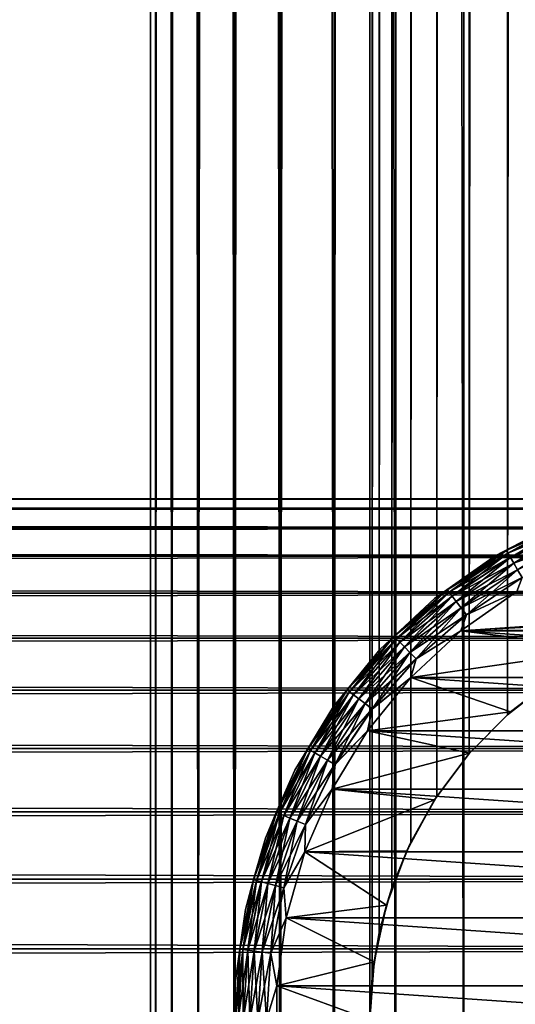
# Model space of a CAD drawing. Extents: x -265 to 265, y 0 to 1307.
# Tile 85 of 256: x 232 to 244, y 20 to 44. Entities that reach past the tile are written whole.
import ezdxf

# ---------------------------------------------------------------- set-up
doc = ezdxf.new("R2010")
doc.units = 0
doc.header["$LTSCALE"] = 81.481481
for name, color, linetype in [('119', 7, 'CONTINUOUS'), ('120', 7, 'CONTINUOUS'), ('127', 7, 'CONTINUOUS'), ('129', 7, 'CONTINUOUS'), ('130', 7, 'CONTINUOUS'), ('131', 7, 'CONTINUOUS'), ('135', 7, 'CONTINUOUS'), ('139', 7, 'CONTINUOUS'), ('75', 7, 'CONTINUOUS')]:
    doc.layers.add(name, color=color, linetype=linetype)

msp = doc.modelspace()

# ---------------------------------------------------------------- linework, layer by layer
at = {"layer": '119', "color": 7, "linetype": 'CONTINUOUS'}
for points in [[(235, 1), (235.128, 1, 1.958), (235, 1299), (235, 1)], [(235, 1299), (235.128, 1, 1.958), (235.128, 1299, 1.958), (235, 1299)], [(235.128, 1, 1.958), (235.511, 1, 3.882), (235.128, 1299, 1.958), (235.128, 1, 1.958)], [(235.128, 1299, 1.958), (235.511, 1, 3.882), (235.511, 1299, 3.882), (235.128, 1299, 1.958)], [(235.511, 1, 3.882), (236.142, 1, 5.74), (235.511, 1299, 3.882), (235.511, 1, 3.882)], [(235.511, 1299, 3.882), (236.142, 1, 5.74), (236.142, 1299, 5.74), (235.511, 1299, 3.882)], [(236.142, 1, 5.74), (237.01, 1, 7.5), (236.142, 1299, 5.74), (236.142, 1, 5.74)], [(236.142, 1299, 5.74), (237.01, 1, 7.5), (237.01, 1299, 7.5), (236.142, 1299, 5.74)], [(237.01, 1, 7.5), (238.1, 1, 9.131), (237.01, 1299, 7.5), (237.01, 1, 7.5)], [(237.01, 1299, 7.5), (238.1, 1, 9.131), (238.1, 1299, 9.131), (237.01, 1299, 7.5)], [(238.1, 1, 9.131), (239.393, 1, 10.607), (238.1, 1299, 9.131), (238.1, 1, 9.131)], [(238.1, 1299, 9.131), (239.393, 1, 10.607), (239.393, 1299, 10.607), (238.1, 1299, 9.131)], [(239.393, 1, 10.607), (240.869, 1, 11.9), (239.393, 1299, 10.607), (239.393, 1, 10.607)], [(239.393, 1299, 10.607), (240.869, 1, 11.9), (240.869, 1299, 11.9), (239.393, 1299, 10.607)], [(240.869, 1, 11.9), (242.5, 1, 12.99), (240.869, 1299, 11.9), (240.869, 1, 11.9)], [(240.869, 1299, 11.9), (242.5, 1, 12.99), (242.5, 1299, 12.99), (240.869, 1299, 11.9)], [(242.5, 1, 12.99), (244.26, 1, 13.858), (242.5, 1299, 12.99), (242.5, 1, 12.99)], [(242.5, 1299, 12.99), (244.26, 1, 13.858), (244.26, 1299, 13.858), (242.5, 1299, 12.99)]]:
    msp.add_3dface(points, dxfattribs=at)
at = {"layer": '120', "color": 7, "linetype": 'CONTINUOUS'}
for points in [[(235, 1), (235, 1299), (235.128, 1299, -1.958), (235, 1)], [(235.128, 1, -1.958), (235, 1), (235.128, 1299, -1.958), (235.128, 1, -1.958)], [(235.511, 1, -3.882), (235.128, 1, -1.958), (235.511, 1299, -3.882), (235.511, 1, -3.882)], [(235.511, 1299, -3.882), (235.128, 1, -1.958), (235.128, 1299, -1.958), (235.511, 1299, -3.882)], [(236.142, 1, -5.74), (235.511, 1, -3.882), (236.142, 1299, -5.74), (236.142, 1, -5.74)], [(236.142, 1299, -5.74), (235.511, 1, -3.882), (235.511, 1299, -3.882), (236.142, 1299, -5.74)], [(237.01, 1, -7.5), (236.142, 1, -5.74), (237.01, 1299, -7.5), (237.01, 1, -7.5)], [(237.01, 1299, -7.5), (236.142, 1, -5.74), (236.142, 1299, -5.74), (237.01, 1299, -7.5)], [(238.1, 1, -9.131), (237.01, 1, -7.5), (238.1, 1299, -9.131), (238.1, 1, -9.131)], [(238.1, 1299, -9.131), (237.01, 1, -7.5), (237.01, 1299, -7.5), (238.1, 1299, -9.131)], [(239.393, 1, -10.607), (238.1, 1, -9.131), (239.393, 1299, -10.607), (239.393, 1, -10.607)], [(239.393, 1299, -10.607), (238.1, 1, -9.131), (238.1, 1299, -9.131), (239.393, 1299, -10.607)], [(239.393, 1, -10.607), (239.393, 1299, -10.607), (240.25, 1280, -11.399), (239.393, 1, -10.607)], [(239.393, 1, -10.607), (240.25, 1280, -11.399), (240.25, 20, -11.399), (239.393, 1, -10.607)], [(240.25, 1280, -11.399), (240.305, 1278.967, -11.446), (240.25, 20, -11.399), (240.25, 1280, -11.399)], [(240.25, 20, -11.399), (240.305, 1278.967, -11.446), (240.305, 21.033, -11.446), (240.25, 20, -11.399)], [(240.305, 1278.967, -11.446), (240.475, 1277.917, -11.588), (240.305, 21.033, -11.446), (240.305, 1278.967, -11.446)], [(240.305, 21.033, -11.446), (240.475, 1277.917, -11.588), (240.475, 22.082, -11.588), (240.305, 21.033, -11.446)], [(240.475, 1277.917, -11.588), (240.776, 1276.842, -11.828), (240.475, 22.082, -11.588), (240.475, 1277.917, -11.588)], [(240.475, 22.082, -11.588), (240.776, 1276.842, -11.828), (240.776, 23.158, -11.828), (240.475, 22.082, -11.588)], [(240.776, 1276.842, -11.828), (241.228, 1275.745, -12.167), (240.776, 23.158, -11.828), (240.776, 1276.842, -11.828)], [(240.776, 23.158, -11.828), (241.228, 1275.745, -12.167), (241.228, 24.255, -12.167), (240.776, 23.158, -11.828)], [(241.228, 1275.745, -12.167), (241.847, 1274.653, -12.591), (241.228, 24.255, -12.167), (241.228, 1275.745, -12.167)], [(241.228, 24.255, -12.167), (241.847, 1274.653, -12.591), (241.847, 25.347, -12.591), (241.228, 24.255, -12.167)], [(241.847, 1274.653, -12.591), (242.626, 1273.621, -13.062), (241.847, 25.347, -12.591), (241.847, 1274.653, -12.591)], [(241.847, 25.347, -12.591), (242.626, 1273.621, -13.062), (242.626, 26.379, -13.063), (241.847, 25.347, -12.591)], [(242.626, 1273.621, -13.062), (243.539, 1272.698, -13.537), (242.626, 26.379, -13.063), (242.626, 1273.621, -13.062)], [(242.626, 26.379, -13.063), (243.539, 1272.698, -13.537), (243.539, 27.302, -13.537), (242.626, 26.379, -13.063)], [(243.539, 1272.698, -13.537), (244.542, 1271.921, -13.972), (243.539, 27.302, -13.537), (243.539, 1272.698, -13.537)], [(243.539, 27.302, -13.537), (244.542, 1271.921, -13.972), (244.542, 28.079, -13.972), (243.539, 27.302, -13.537)]]:
    msp.add_3dface(points, dxfattribs=at)
at = {"layer": '127', "color": 7, "linetype": 'CONTINUOUS'}
for points in [[(243.539, 27.302, -13.537), (244.542, 28.079, -13.972), (243.615, 27.369, -25), (243.539, 27.302, -13.537)], [(243.615, 27.369, -25), (244.542, 28.079, -13.972), (244.729, 28.202, -25), (243.615, 27.369, -25)], [(242.631, 26.385, -25), (243.539, 27.302, -13.537), (243.615, 27.369, -25), (242.631, 26.385, -25)], [(242.626, 26.379, -13.063), (243.539, 27.302, -13.537), (242.631, 26.385, -25), (242.626, 26.379, -13.063)], [(241.798, 25.271, -25), (242.626, 26.379, -13.063), (242.631, 26.385, -25), (241.798, 25.271, -25)], [(241.847, 25.347, -12.591), (242.626, 26.379, -13.063), (241.798, 25.271, -25), (241.847, 25.347, -12.591)], [(241.131, 24.05, -25), (241.228, 24.255, -12.167), (241.798, 25.271, -25), (241.131, 24.05, -25)], [(241.228, 24.255, -12.167), (241.847, 25.347, -12.591), (241.798, 25.271, -25), (241.228, 24.255, -12.167)], [(240.645, 22.747, -25), (240.776, 23.158, -11.828), (241.131, 24.05, -25), (240.645, 22.747, -25)], [(240.776, 23.158, -11.828), (241.228, 24.255, -12.167), (241.131, 24.05, -25), (240.776, 23.158, -11.828)], [(240.475, 22.082, -11.588), (240.776, 23.158, -11.828), (240.645, 22.747, -25), (240.475, 22.082, -11.588)], [(240.349, 21.388, -25), (240.475, 22.082, -11.588), (240.645, 22.747, -25), (240.349, 21.388, -25)], [(240.305, 21.033, -11.446), (240.475, 22.082, -11.588), (240.349, 21.388, -25), (240.305, 21.033, -11.446)], [(240.25, 20, -25), (240.305, 21.033, -11.446), (240.349, 21.388, -25), (240.25, 20, -25)], [(240.25, 20, -11.399), (240.305, 21.033, -11.446), (240.25, 20, -25), (240.25, 20, -11.399)]]:
    msp.add_3dface(points, dxfattribs=at)
at = {"layer": '129', "color": 7, "linetype": 'CONTINUOUS'}
for points in [[(242.427, 29.309, -25), (250, 29.75, -25), (256.235, 30.253, -25), (242.427, 29.309, -25)], [(243.765, 30.253, -25), (242.427, 29.309, -25), (256.235, 30.253, -25), (243.765, 30.253, -25)], [(248.612, 29.651, -25), (250, 29.75, -25), (242.427, 29.309, -25), (248.612, 29.651, -25)], [(247.253, 29.355, -25), (248.612, 29.651, -25), (242.427, 29.309, -25), (247.253, 29.355, -25)], [(241.23, 28.191, -25), (245.95, 28.869, -25), (242.427, 29.309, -25), (241.23, 28.191, -25)], [(245.95, 28.869, -25), (247.253, 29.355, -25), (242.427, 29.309, -25), (245.95, 28.869, -25)], [(244.729, 28.202, -25), (245.95, 28.869, -25), (241.23, 28.191, -25), (244.729, 28.202, -25)], [(240.196, 26.92, -25), (243.615, 27.369, -25), (241.23, 28.191, -25), (240.196, 26.92, -25)], [(243.615, 27.369, -25), (244.729, 28.202, -25), (241.23, 28.191, -25), (243.615, 27.369, -25)], [(242.631, 26.385, -25), (243.615, 27.369, -25), (240.196, 26.92, -25), (242.631, 26.385, -25)], [(239.345, 25.521, -25), (242.631, 26.385, -25), (240.196, 26.92, -25), (239.345, 25.521, -25)], [(241.798, 25.271, -25), (242.631, 26.385, -25), (239.345, 25.521, -25), (241.798, 25.271, -25)], [(238.693, 24.019, -25), (241.798, 25.271, -25), (239.345, 25.521, -25), (238.693, 24.019, -25)], [(241.131, 24.05, -25), (241.798, 25.271, -25), (238.693, 24.019, -25), (241.131, 24.05, -25)], [(240.645, 22.747, -25), (241.131, 24.05, -25), (238.693, 24.019, -25), (240.645, 22.747, -25)], [(238.251, 22.441, -25), (240.645, 22.747, -25), (238.693, 24.019, -25), (238.251, 22.441, -25)], [(240.349, 21.388, -25), (240.645, 22.747, -25), (238.251, 22.441, -25), (240.349, 21.388, -25)], [(238.028, 20.819, -25), (240.349, 21.388, -25), (238.251, 22.441, -25), (238.028, 20.819, -25)], [(240.25, 20, -25), (240.349, 21.388, -25), (238.028, 20.819, -25), (240.25, 20, -25)], [(238.028, 19.181, -25), (240.25, 20, -25), (238.028, 20.819, -25), (238.028, 19.181, -25)]]:
    msp.add_3dface(points, dxfattribs=at)
at = {"layer": '130', "color": 7, "linetype": 'CONTINUOUS'}
for points in [[(242.427, 29.309, -75), (243.765, 30.253, -75), (257.573, 29.309, -75), (242.427, 29.309, -75)], [(241.23, 28.191, -75), (242.427, 29.309, -75), (258.77, 28.191, -75), (241.23, 28.191, -75)], [(258.77, 28.191, -75), (242.427, 29.309, -75), (257.573, 29.309, -75), (258.77, 28.191, -75)], [(240.196, 26.92, -75), (241.23, 28.191, -75), (259.804, 26.92, -75), (240.196, 26.92, -75)], [(259.804, 26.92, -75), (241.23, 28.191, -75), (258.77, 28.191, -75), (259.804, 26.92, -75)], [(239.345, 25.521, -75), (240.196, 26.92, -75), (260.655, 25.521, -75), (239.345, 25.521, -75)], [(260.655, 25.521, -75), (240.196, 26.92, -75), (259.804, 26.92, -75), (260.655, 25.521, -75)], [(238.693, 24.019, -75), (239.345, 25.521, -75), (261.307, 24.019, -75), (238.693, 24.019, -75)], [(261.307, 24.019, -75), (239.345, 25.521, -75), (260.655, 25.521, -75), (261.307, 24.019, -75)], [(238.251, 22.441, -75), (238.693, 24.019, -75), (261.749, 22.441, -75), (238.251, 22.441, -75)], [(261.749, 22.441, -75), (238.693, 24.019, -75), (261.307, 24.019, -75), (261.749, 22.441, -75)], [(238.028, 20.819, -75), (238.251, 22.441, -75), (261.972, 20.819, -75), (238.028, 20.819, -75)], [(261.972, 20.819, -75), (238.251, 22.441, -75), (261.749, 22.441, -75), (261.972, 20.819, -75)], [(238.028, 19.181, -75), (238.028, 20.819, -75), (261.972, 19.181, -75), (238.028, 19.181, -75)], [(261.972, 19.181, -75), (238.028, 20.819, -75), (261.972, 20.819, -75), (261.972, 19.181, -75)]]:
    msp.add_3dface(points, dxfattribs=at)
at = {"layer": '131', "color": 7, "linetype": 'CONTINUOUS'}
for points in [[(244.821, 31.924, -74), (243.245, 31.107, -74), (244.821, 31.924, -26), (244.821, 31.924, -74)], [(244.821, 31.924, -26), (243.245, 31.107, -74), (243.245, 31.107, -26), (244.821, 31.924, -26)], [(243.245, 31.107, -74), (241.796, 30.084, -74), (243.245, 31.107, -26), (243.245, 31.107, -74)], [(243.245, 31.107, -26), (241.796, 30.084, -74), (241.796, 30.084, -26), (243.245, 31.107, -26)], [(241.796, 30.084, -74), (240.499, 28.873, -74), (241.796, 30.084, -26), (241.796, 30.084, -74)], [(241.796, 30.084, -26), (240.499, 28.873, -74), (240.499, 28.873, -26), (241.796, 30.084, -26)], [(240.499, 28.873, -74), (239.379, 27.497, -74), (240.499, 28.873, -26), (240.499, 28.873, -74)], [(240.499, 28.873, -26), (239.379, 27.497, -74), (239.379, 27.497, -26), (240.499, 28.873, -26)], [(239.379, 27.497, -74), (238.457, 25.981, -74), (239.379, 27.497, -26), (239.379, 27.497, -74)], [(239.379, 27.497, -26), (238.457, 25.981, -74), (238.457, 25.981, -26), (239.379, 27.497, -26)], [(238.457, 25.981, -74), (237.751, 24.353, -74), (238.457, 25.981, -26), (238.457, 25.981, -74)], [(238.457, 25.981, -26), (237.751, 24.353, -74), (237.751, 24.353, -26), (238.457, 25.981, -26)], [(237.751, 24.353, -74), (237.272, 22.645, -74), (237.751, 24.353, -26), (237.751, 24.353, -74)], [(237.751, 24.353, -26), (237.272, 22.645, -74), (237.272, 22.645, -26), (237.751, 24.353, -26)], [(237.272, 22.645, -74), (237.03, 20.887, -74), (237.272, 22.645, -26), (237.272, 22.645, -74)], [(237.272, 22.645, -26), (237.03, 20.887, -74), (237.03, 20.887, -26), (237.272, 22.645, -26)], [(237.03, 20.887, -74), (237.03, 19.113, -74), (237.03, 20.887, -26), (237.03, 20.887, -74)], [(237.03, 20.887, -26), (237.03, 19.113, -74), (237.03, 19.113, -26), (237.03, 20.887, -26)]]:
    msp.add_3dface(points, dxfattribs=at)
at = {"layer": '135', "color": 7, "linetype": 'CONTINUOUS'}
for points in [[(243.245, 31.107, -74), (244.821, 31.924, -74), (243.513, 31.237, -74.223), (243.245, 31.107, -74)], [(244.821, 31.924, -74), (245.035, 31.987, -74.223), (243.513, 31.237, -74.223), (244.821, 31.924, -74)], [(245.035, 31.987, -74.223), (243.55, 31.172, -74.434), (243.513, 31.237, -74.223), (245.035, 31.987, -74.223)], [(245.063, 31.919, -74.434), (243.55, 31.172, -74.434), (245.035, 31.987, -74.223), (245.063, 31.919, -74.434)], [(245.063, 31.919, -74.434), (243.609, 31.069, -74.624), (243.55, 31.172, -74.434), (245.063, 31.919, -74.434)], [(245.109, 31.809, -74.624), (243.609, 31.069, -74.624), (245.063, 31.919, -74.434), (245.109, 31.809, -74.624)], [(245.109, 31.809, -74.624), (243.689, 30.932, -74.782), (243.609, 31.069, -74.624), (245.109, 31.809, -74.624)], [(245.169, 31.662, -74.782), (243.689, 30.932, -74.782), (245.109, 31.809, -74.624), (245.169, 31.662, -74.782)], [(245.169, 31.662, -74.782), (243.783, 30.767, -74.901), (243.689, 30.932, -74.782), (245.169, 31.662, -74.782)], [(241.796, 30.084, -74), (243.245, 31.107, -74), (242.101, 30.294, -74.223), (241.796, 30.084, -74)], [(243.245, 31.107, -74), (243.513, 31.237, -74.223), (242.101, 30.294, -74.223), (243.245, 31.107, -74)], [(243.513, 31.237, -74.223), (242.146, 30.235, -74.434), (242.101, 30.294, -74.223), (243.513, 31.237, -74.223)], [(243.55, 31.172, -74.434), (242.146, 30.235, -74.434), (243.513, 31.237, -74.223), (243.55, 31.172, -74.434)], [(243.55, 31.172, -74.434), (242.219, 30.14, -74.624), (242.146, 30.235, -74.434), (243.55, 31.172, -74.434)], [(243.609, 31.069, -74.624), (242.219, 30.14, -74.624), (243.55, 31.172, -74.434), (243.609, 31.069, -74.624)], [(243.609, 31.069, -74.624), (242.316, 30.014, -74.782), (242.219, 30.14, -74.624), (243.609, 31.069, -74.624)], [(243.689, 30.932, -74.782), (242.316, 30.014, -74.782), (243.609, 31.069, -74.624), (243.689, 30.932, -74.782)], [(243.689, 30.932, -74.782), (242.431, 29.864, -74.901), (242.316, 30.014, -74.782), (243.689, 30.932, -74.782)], [(243.783, 30.767, -74.901), (242.431, 29.864, -74.901), (243.689, 30.932, -74.782), (243.783, 30.767, -74.901)], [(243.783, 30.767, -74.901), (242.56, 29.696, -74.975), (242.431, 29.864, -74.901), (243.783, 30.767, -74.901)], [(243.889, 30.584, -74.975), (242.56, 29.696, -74.975), (243.783, 30.767, -74.901), (243.889, 30.584, -74.975)], [(243.889, 30.584, -74.975), (243.765, 30.253, -75), (242.56, 29.696, -74.975), (243.889, 30.584, -74.975)], [(241.796, 30.084, -74), (242.101, 30.294, -74.223), (240.825, 29.175, -74.223), (241.796, 30.084, -74)], [(242.101, 30.294, -74.223), (240.878, 29.122, -74.434), (240.825, 29.175, -74.223), (242.101, 30.294, -74.223)], [(242.146, 30.235, -74.434), (240.878, 29.122, -74.434), (242.101, 30.294, -74.223), (242.146, 30.235, -74.434)], [(242.146, 30.235, -74.434), (240.962, 29.038, -74.624), (240.878, 29.122, -74.434), (242.146, 30.235, -74.434)], [(242.219, 30.14, -74.624), (240.962, 29.038, -74.624), (242.146, 30.235, -74.434), (242.219, 30.14, -74.624)], [(243.765, 30.253, -75), (242.427, 29.309, -75), (242.56, 29.696, -74.975), (243.765, 30.253, -75)], [(240.499, 28.873, -74), (241.796, 30.084, -74), (240.825, 29.175, -74.223), (240.499, 28.873, -74)], [(242.219, 30.14, -74.624), (241.074, 28.926, -74.782), (240.962, 29.038, -74.624), (242.219, 30.14, -74.624)], [(242.316, 30.014, -74.782), (241.074, 28.926, -74.782), (242.219, 30.14, -74.624), (242.316, 30.014, -74.782)], [(242.316, 30.014, -74.782), (241.208, 28.792, -74.901), (241.074, 28.926, -74.782), (242.316, 30.014, -74.782)], [(242.431, 29.864, -74.901), (241.208, 28.792, -74.901), (242.316, 30.014, -74.782), (242.431, 29.864, -74.901)], [(242.431, 29.864, -74.901), (241.358, 28.642, -74.975), (241.208, 28.792, -74.901), (242.431, 29.864, -74.901)], [(242.56, 29.696, -74.975), (241.358, 28.642, -74.975), (242.431, 29.864, -74.901), (242.56, 29.696, -74.975)], [(242.56, 29.696, -74.975), (242.427, 29.309, -75), (241.358, 28.642, -74.975), (242.56, 29.696, -74.975)], [(242.427, 29.309, -75), (241.23, 28.191, -75), (241.358, 28.642, -74.975), (242.427, 29.309, -75)], [(240.499, 28.873, -74), (240.825, 29.175, -74.223), (239.706, 27.899, -74.223), (240.499, 28.873, -74)], [(240.825, 29.175, -74.223), (239.765, 27.854, -74.434), (239.706, 27.899, -74.223), (240.825, 29.175, -74.223)], [(240.878, 29.122, -74.434), (239.765, 27.854, -74.434), (240.825, 29.175, -74.223), (240.878, 29.122, -74.434)], [(240.878, 29.122, -74.434), (239.86, 27.781, -74.624), (239.765, 27.854, -74.434), (240.878, 29.122, -74.434)], [(240.962, 29.038, -74.624), (239.86, 27.781, -74.624), (240.878, 29.122, -74.434), (240.962, 29.038, -74.624)], [(240.962, 29.038, -74.624), (239.986, 27.684, -74.782), (239.86, 27.781, -74.624), (240.962, 29.038, -74.624)], [(241.074, 28.926, -74.782), (239.986, 27.684, -74.782), (240.962, 29.038, -74.624), (241.074, 28.926, -74.782)], [(239.379, 27.497, -74), (240.499, 28.873, -74), (239.706, 27.899, -74.223), (239.379, 27.497, -74)], [(241.074, 28.926, -74.782), (240.136, 27.569, -74.901), (239.986, 27.684, -74.782), (241.074, 28.926, -74.782)], [(241.208, 28.792, -74.901), (240.136, 27.569, -74.901), (241.074, 28.926, -74.782), (241.208, 28.792, -74.901)], [(241.208, 28.792, -74.901), (240.304, 27.44, -74.975), (240.136, 27.569, -74.901), (241.208, 28.792, -74.901)], [(241.358, 28.642, -74.975), (240.304, 27.44, -74.975), (241.208, 28.792, -74.901), (241.358, 28.642, -74.975)], [(241.358, 28.642, -74.975), (241.23, 28.191, -75), (240.304, 27.44, -74.975), (241.358, 28.642, -74.975)], [(241.23, 28.191, -75), (240.196, 26.92, -75), (240.304, 27.44, -74.975), (241.23, 28.191, -75)], [(239.379, 27.497, -74), (239.706, 27.899, -74.223), (238.763, 26.487, -74.223), (239.379, 27.497, -74)], [(239.706, 27.899, -74.223), (238.828, 26.45, -74.434), (238.763, 26.487, -74.223), (239.706, 27.899, -74.223)], [(239.765, 27.854, -74.434), (238.828, 26.45, -74.434), (239.706, 27.899, -74.223), (239.765, 27.854, -74.434)], [(239.765, 27.854, -74.434), (238.931, 26.391, -74.624), (238.828, 26.45, -74.434), (239.765, 27.854, -74.434)], [(239.86, 27.781, -74.624), (238.931, 26.391, -74.624), (239.765, 27.854, -74.434), (239.86, 27.781, -74.624)], [(239.86, 27.781, -74.624), (239.068, 26.311, -74.782), (238.931, 26.391, -74.624), (239.86, 27.781, -74.624)], [(239.986, 27.684, -74.782), (239.068, 26.311, -74.782), (239.86, 27.781, -74.624), (239.986, 27.684, -74.782)], [(239.986, 27.684, -74.782), (239.233, 26.217, -74.901), (239.068, 26.311, -74.782), (239.986, 27.684, -74.782)], [(240.136, 27.569, -74.901), (239.233, 26.217, -74.901), (239.986, 27.684, -74.782), (240.136, 27.569, -74.901)], [(240.136, 27.569, -74.901), (239.416, 26.111, -74.975), (239.233, 26.217, -74.901), (240.136, 27.569, -74.901)], [(240.304, 27.44, -74.975), (239.416, 26.111, -74.975), (240.136, 27.569, -74.901), (240.304, 27.44, -74.975)], [(238.457, 25.981, -74), (239.379, 27.497, -74), (238.763, 26.487, -74.223), (238.457, 25.981, -74)], [(240.304, 27.44, -74.975), (240.196, 26.92, -75), (239.416, 26.111, -74.975), (240.304, 27.44, -74.975)], [(240.196, 26.92, -75), (239.345, 25.521, -75), (239.416, 26.111, -74.975), (240.196, 26.92, -75)], [(238.457, 25.981, -74), (238.763, 26.487, -74.223), (238.013, 24.965, -74.223), (238.457, 25.981, -74)], [(238.763, 26.487, -74.223), (238.081, 24.937, -74.434), (238.013, 24.965, -74.223), (238.763, 26.487, -74.223)], [(238.828, 26.45, -74.434), (238.081, 24.937, -74.434), (238.763, 26.487, -74.223), (238.828, 26.45, -74.434)], [(238.828, 26.45, -74.434), (238.191, 24.891, -74.624), (238.081, 24.937, -74.434), (238.828, 26.45, -74.434)], [(238.931, 26.391, -74.624), (238.191, 24.891, -74.624), (238.828, 26.45, -74.434), (238.931, 26.391, -74.624)], [(238.931, 26.391, -74.624), (238.338, 24.831, -74.782), (238.191, 24.891, -74.624), (238.931, 26.391, -74.624)], [(239.068, 26.311, -74.782), (238.338, 24.831, -74.782), (238.931, 26.391, -74.624), (239.068, 26.311, -74.782)], [(239.068, 26.311, -74.782), (238.513, 24.758, -74.901), (238.338, 24.831, -74.782), (239.068, 26.311, -74.782)], [(239.233, 26.217, -74.901), (238.513, 24.758, -74.901), (239.068, 26.311, -74.782), (239.233, 26.217, -74.901)], [(239.233, 26.217, -74.901), (238.709, 24.677, -74.975), (238.513, 24.758, -74.901), (239.233, 26.217, -74.901)], [(239.416, 26.111, -74.975), (238.709, 24.677, -74.975), (239.233, 26.217, -74.901), (239.416, 26.111, -74.975)], [(237.751, 24.353, -74), (238.457, 25.981, -74), (238.013, 24.965, -74.223), (237.751, 24.353, -74)], [(239.416, 26.111, -74.975), (239.345, 25.521, -75), (238.709, 24.677, -74.975), (239.416, 26.111, -74.975)], [(239.345, 25.521, -75), (238.693, 24.019, -75), (238.709, 24.677, -74.975), (239.345, 25.521, -75)], [(237.751, 24.353, -74), (238.013, 24.965, -74.223), (237.467, 23.358, -74.223), (237.751, 24.353, -74)], [(238.013, 24.965, -74.223), (237.539, 23.339, -74.434), (237.467, 23.358, -74.223), (238.013, 24.965, -74.223)], [(238.081, 24.937, -74.434), (237.539, 23.339, -74.434), (238.013, 24.965, -74.223), (238.081, 24.937, -74.434)], [(238.081, 24.937, -74.434), (237.654, 23.308, -74.624), (237.539, 23.339, -74.434), (238.081, 24.937, -74.434)], [(238.191, 24.891, -74.624), (237.654, 23.308, -74.624), (238.081, 24.937, -74.434), (238.191, 24.891, -74.624)], [(238.191, 24.891, -74.624), (237.807, 23.267, -74.782), (237.654, 23.308, -74.624), (238.191, 24.891, -74.624)], [(238.338, 24.831, -74.782), (237.807, 23.267, -74.782), (238.191, 24.891, -74.624), (238.338, 24.831, -74.782)], [(238.338, 24.831, -74.782), (237.991, 23.218, -74.901), (237.807, 23.267, -74.782), (238.338, 24.831, -74.782)], [(238.513, 24.758, -74.901), (237.991, 23.218, -74.901), (238.338, 24.831, -74.782), (238.513, 24.758, -74.901)], [(238.513, 24.758, -74.901), (238.195, 23.163, -74.975), (237.991, 23.218, -74.901), (238.513, 24.758, -74.901)], [(238.709, 24.677, -74.975), (238.195, 23.163, -74.975), (238.513, 24.758, -74.901), (238.709, 24.677, -74.975)], [(238.709, 24.677, -74.975), (238.693, 24.019, -75), (238.195, 23.163, -74.975), (238.709, 24.677, -74.975)], [(237.272, 22.645, -74), (237.751, 24.353, -74), (237.467, 23.358, -74.223), (237.272, 22.645, -74)], [(238.693, 24.019, -75), (238.251, 22.441, -75), (238.195, 23.163, -74.975), (238.693, 24.019, -75)], [(237.272, 22.645, -74), (237.467, 23.358, -74.223), (237.136, 21.694, -74.223), (237.272, 22.645, -74)], [(237.467, 23.358, -74.223), (237.209, 21.684, -74.434), (237.136, 21.694, -74.223), (237.467, 23.358, -74.223)], [(237.539, 23.339, -74.434), (237.209, 21.684, -74.434), (237.467, 23.358, -74.223), (237.539, 23.339, -74.434)], [(237.539, 23.339, -74.434), (237.328, 21.668, -74.624), (237.209, 21.684, -74.434), (237.539, 23.339, -74.434)], [(237.654, 23.308, -74.624), (237.328, 21.668, -74.624), (237.539, 23.339, -74.434), (237.654, 23.308, -74.624)], [(237.654, 23.308, -74.624), (237.485, 21.648, -74.782), (237.328, 21.668, -74.624), (237.654, 23.308, -74.624)], [(237.807, 23.267, -74.782), (237.485, 21.648, -74.782), (237.654, 23.308, -74.624), (237.807, 23.267, -74.782)], [(237.807, 23.267, -74.782), (237.673, 21.623, -74.901), (237.485, 21.648, -74.782), (237.807, 23.267, -74.782)], [(237.991, 23.218, -74.901), (237.673, 21.623, -74.901), (237.807, 23.267, -74.782), (237.991, 23.218, -74.901)], [(237.991, 23.218, -74.901), (237.883, 21.595, -74.975), (237.673, 21.623, -74.901), (237.991, 23.218, -74.901)], [(238.195, 23.163, -74.975), (237.883, 21.595, -74.975), (237.991, 23.218, -74.901), (238.195, 23.163, -74.975)], [(238.195, 23.163, -74.975), (238.251, 22.441, -75), (237.883, 21.595, -74.975), (238.195, 23.163, -74.975)], [(237.03, 20.887, -74), (237.272, 22.645, -74), (237.136, 21.694, -74.223), (237.03, 20.887, -74)], [(238.251, 22.441, -75), (238.028, 20.819, -75), (237.883, 21.595, -74.975), (238.251, 22.441, -75)], [(237.03, 20.887, -74), (237.136, 21.694, -74.223), (237.025, 20, -74.223), (237.03, 20.887, -74)], [(237.136, 21.694, -74.223), (237.099, 20, -74.434), (237.025, 20, -74.223), (237.136, 21.694, -74.223)], [(237.209, 21.684, -74.434), (237.099, 20, -74.434), (237.136, 21.694, -74.223), (237.209, 21.684, -74.434)], [(237.209, 21.684, -74.434), (237.218, 20, -74.624), (237.099, 20, -74.434), (237.209, 21.684, -74.434)], [(237.328, 21.668, -74.624), (237.218, 20, -74.624), (237.209, 21.684, -74.434), (237.328, 21.668, -74.624)], [(237.328, 21.668, -74.624), (237.377, 20, -74.782), (237.218, 20, -74.624), (237.328, 21.668, -74.624)], [(237.485, 21.648, -74.782), (237.377, 20, -74.782), (237.328, 21.668, -74.624), (237.485, 21.648, -74.782)], [(237.485, 21.648, -74.782), (237.567, 20, -74.901), (237.377, 20, -74.782), (237.485, 21.648, -74.782)], [(237.673, 21.623, -74.901), (237.567, 20, -74.901), (237.485, 21.648, -74.782), (237.673, 21.623, -74.901)], [(237.673, 21.623, -74.901), (237.779, 20, -74.975), (237.567, 20, -74.901), (237.673, 21.623, -74.901)], [(237.883, 21.595, -74.975), (237.779, 20, -74.975), (237.673, 21.623, -74.901), (237.883, 21.595, -74.975)], [(237.883, 21.595, -74.975), (238.028, 20.819, -75), (237.779, 20, -74.975), (237.883, 21.595, -74.975)], [(237.03, 19.113, -74), (237.03, 20.887, -74), (237.025, 20, -74.223), (237.03, 19.113, -74)], [(238.028, 20.819, -75), (238.028, 19.181, -75), (237.779, 20, -74.975), (238.028, 20.819, -75)]]:
    msp.add_3dface(points, dxfattribs=at)
at = {"layer": '139', "color": 7, "linetype": 'CONTINUOUS'}
for points in [[(244.821, 31.924, -26), (243.245, 31.107, -26), (243.512, 31.237, -25.779), (244.821, 31.924, -26)], [(244.821, 31.924, -26), (243.512, 31.237, -25.779), (245.035, 31.988, -25.779), (244.821, 31.924, -26)], [(243.512, 31.237, -25.779), (245.063, 31.919, -25.567), (245.035, 31.988, -25.779), (243.512, 31.237, -25.779)], [(243.549, 31.173, -25.567), (245.063, 31.919, -25.567), (243.512, 31.237, -25.779), (243.549, 31.173, -25.567)], [(243.549, 31.173, -25.567), (245.108, 31.809, -25.377), (245.063, 31.919, -25.567), (243.549, 31.173, -25.567)], [(243.609, 31.07, -25.377), (245.108, 31.809, -25.377), (243.549, 31.173, -25.567), (243.609, 31.07, -25.377)], [(243.609, 31.07, -25.377), (245.169, 31.663, -25.218), (245.108, 31.809, -25.377), (243.609, 31.07, -25.377)], [(243.688, 30.933, -25.218), (245.169, 31.663, -25.218), (243.609, 31.07, -25.377), (243.688, 30.933, -25.218)], [(243.688, 30.933, -25.218), (245.242, 31.488, -25.099), (245.169, 31.663, -25.218), (243.688, 30.933, -25.218)], [(243.783, 30.768, -25.099), (245.242, 31.488, -25.099), (243.688, 30.933, -25.218), (243.783, 30.768, -25.099)], [(243.245, 31.107, -26), (241.796, 30.084, -26), (242.101, 30.294, -25.779), (243.245, 31.107, -26)], [(243.245, 31.107, -26), (242.101, 30.294, -25.779), (243.512, 31.237, -25.779), (243.245, 31.107, -26)], [(242.101, 30.294, -25.779), (243.549, 31.173, -25.567), (243.512, 31.237, -25.779), (242.101, 30.294, -25.779)], [(242.146, 30.235, -25.567), (243.549, 31.173, -25.567), (242.101, 30.294, -25.779), (242.146, 30.235, -25.567)], [(242.146, 30.235, -25.567), (243.609, 31.07, -25.377), (243.549, 31.173, -25.567), (242.146, 30.235, -25.567)], [(242.219, 30.141, -25.377), (243.609, 31.07, -25.377), (242.146, 30.235, -25.567), (242.219, 30.141, -25.377)], [(242.219, 30.141, -25.377), (243.688, 30.933, -25.218), (243.609, 31.07, -25.377), (242.219, 30.141, -25.377)], [(242.315, 30.015, -25.218), (243.688, 30.933, -25.218), (242.219, 30.141, -25.377), (242.315, 30.015, -25.218)], [(242.315, 30.015, -25.218), (243.783, 30.768, -25.099), (243.688, 30.933, -25.218), (242.315, 30.015, -25.218)], [(242.431, 29.865, -25.099), (243.783, 30.768, -25.099), (242.315, 30.015, -25.218), (242.431, 29.865, -25.099)], [(242.431, 29.865, -25.099), (243.889, 30.585, -25.025), (243.783, 30.768, -25.099), (242.431, 29.865, -25.099)], [(242.559, 29.697, -25.025), (243.889, 30.585, -25.025), (242.431, 29.865, -25.099), (242.559, 29.697, -25.025)], [(242.559, 29.697, -25.025), (243.765, 30.253, -25), (243.889, 30.585, -25.025), (242.559, 29.697, -25.025)], [(241.796, 30.084, -26), (240.825, 29.175, -25.779), (242.101, 30.294, -25.779), (241.796, 30.084, -26)], [(240.825, 29.175, -25.779), (242.146, 30.235, -25.567), (242.101, 30.294, -25.779), (240.825, 29.175, -25.779)], [(240.877, 29.123, -25.567), (242.146, 30.235, -25.567), (240.825, 29.175, -25.779), (240.877, 29.123, -25.567)], [(240.877, 29.123, -25.567), (242.219, 30.141, -25.377), (242.146, 30.235, -25.567), (240.877, 29.123, -25.567)], [(242.427, 29.309, -25), (243.765, 30.253, -25), (242.559, 29.697, -25.025), (242.427, 29.309, -25)], [(241.796, 30.084, -26), (240.499, 28.873, -26), (240.825, 29.175, -25.779), (241.796, 30.084, -26)], [(240.962, 29.038, -25.377), (242.219, 30.141, -25.377), (240.877, 29.123, -25.567), (240.962, 29.038, -25.377)], [(240.962, 29.038, -25.377), (242.315, 30.015, -25.218), (242.219, 30.141, -25.377), (240.962, 29.038, -25.377)], [(241.074, 28.926, -25.218), (242.315, 30.015, -25.218), (240.962, 29.038, -25.377), (241.074, 28.926, -25.218)], [(241.074, 28.926, -25.218), (242.431, 29.865, -25.099), (242.315, 30.015, -25.218), (241.074, 28.926, -25.218)], [(241.208, 28.792, -25.099), (242.431, 29.865, -25.099), (241.074, 28.926, -25.218), (241.208, 28.792, -25.099)], [(241.208, 28.792, -25.099), (242.559, 29.697, -25.025), (242.431, 29.865, -25.099), (241.208, 28.792, -25.099)], [(241.357, 28.643, -25.025), (242.559, 29.697, -25.025), (241.208, 28.792, -25.099), (241.357, 28.643, -25.025)], [(241.357, 28.643, -25.025), (242.427, 29.309, -25), (242.559, 29.697, -25.025), (241.357, 28.643, -25.025)], [(241.23, 28.191, -25), (242.427, 29.309, -25), (241.357, 28.643, -25.025), (241.23, 28.191, -25)], [(240.499, 28.873, -26), (239.706, 27.899, -25.779), (240.825, 29.175, -25.779), (240.499, 28.873, -26)], [(239.706, 27.899, -25.779), (240.877, 29.123, -25.567), (240.825, 29.175, -25.779), (239.706, 27.899, -25.779)], [(239.765, 27.854, -25.567), (240.877, 29.123, -25.567), (239.706, 27.899, -25.779), (239.765, 27.854, -25.567)], [(239.765, 27.854, -25.567), (240.962, 29.038, -25.377), (240.877, 29.123, -25.567), (239.765, 27.854, -25.567)], [(239.859, 27.781, -25.377), (240.962, 29.038, -25.377), (239.765, 27.854, -25.567), (239.859, 27.781, -25.377)], [(239.859, 27.781, -25.377), (241.074, 28.926, -25.218), (240.962, 29.038, -25.377), (239.859, 27.781, -25.377)], [(240.499, 28.873, -26), (239.379, 27.497, -26), (239.706, 27.899, -25.779), (240.499, 28.873, -26)], [(239.985, 27.685, -25.218), (241.074, 28.926, -25.218), (239.859, 27.781, -25.377), (239.985, 27.685, -25.218)], [(239.985, 27.685, -25.218), (241.208, 28.792, -25.099), (241.074, 28.926, -25.218), (239.985, 27.685, -25.218)], [(240.135, 27.569, -25.099), (241.208, 28.792, -25.099), (239.985, 27.685, -25.218), (240.135, 27.569, -25.099)], [(240.135, 27.569, -25.099), (241.357, 28.643, -25.025), (241.208, 28.792, -25.099), (240.135, 27.569, -25.099)], [(240.303, 27.441, -25.025), (241.357, 28.643, -25.025), (240.135, 27.569, -25.099), (240.303, 27.441, -25.025)], [(240.303, 27.441, -25.025), (241.23, 28.191, -25), (241.357, 28.643, -25.025), (240.303, 27.441, -25.025)], [(240.196, 26.92, -25), (241.23, 28.191, -25), (240.303, 27.441, -25.025), (240.196, 26.92, -25)], [(239.379, 27.497, -26), (238.763, 26.488, -25.779), (239.706, 27.899, -25.779), (239.379, 27.497, -26)], [(238.763, 26.488, -25.779), (239.765, 27.854, -25.567), (239.706, 27.899, -25.779), (238.763, 26.488, -25.779)], [(238.827, 26.451, -25.567), (239.765, 27.854, -25.567), (238.763, 26.488, -25.779), (238.827, 26.451, -25.567)], [(238.827, 26.451, -25.567), (239.859, 27.781, -25.377), (239.765, 27.854, -25.567), (238.827, 26.451, -25.567)], [(238.93, 26.391, -25.377), (239.859, 27.781, -25.377), (238.827, 26.451, -25.567), (238.93, 26.391, -25.377)], [(238.93, 26.391, -25.377), (239.985, 27.685, -25.218), (239.859, 27.781, -25.377), (238.93, 26.391, -25.377)], [(239.067, 26.312, -25.218), (239.985, 27.685, -25.218), (238.93, 26.391, -25.377), (239.067, 26.312, -25.218)], [(239.067, 26.312, -25.218), (240.135, 27.569, -25.099), (239.985, 27.685, -25.218), (239.067, 26.312, -25.218)], [(239.232, 26.217, -25.099), (240.135, 27.569, -25.099), (239.067, 26.312, -25.218), (239.232, 26.217, -25.099)], [(239.232, 26.217, -25.099), (240.303, 27.441, -25.025), (240.135, 27.569, -25.099), (239.232, 26.217, -25.099)], [(239.379, 27.497, -26), (238.457, 25.981, -26), (238.763, 26.488, -25.779), (239.379, 27.497, -26)], [(239.415, 26.111, -25.025), (240.303, 27.441, -25.025), (239.232, 26.217, -25.099), (239.415, 26.111, -25.025)], [(239.415, 26.111, -25.025), (240.196, 26.92, -25), (240.303, 27.441, -25.025), (239.415, 26.111, -25.025)], [(239.345, 25.521, -25), (240.196, 26.92, -25), (239.415, 26.111, -25.025), (239.345, 25.521, -25)], [(238.457, 25.981, -26), (238.012, 24.965, -25.779), (238.763, 26.488, -25.779), (238.457, 25.981, -26)], [(238.012, 24.965, -25.779), (238.827, 26.451, -25.567), (238.763, 26.488, -25.779), (238.012, 24.965, -25.779)], [(238.081, 24.937, -25.567), (238.827, 26.451, -25.567), (238.012, 24.965, -25.779), (238.081, 24.937, -25.567)], [(238.081, 24.937, -25.567), (238.93, 26.391, -25.377), (238.827, 26.451, -25.567), (238.081, 24.937, -25.567)], [(238.191, 24.892, -25.377), (238.93, 26.391, -25.377), (238.081, 24.937, -25.567), (238.191, 24.892, -25.377)], [(238.191, 24.892, -25.377), (239.067, 26.312, -25.218), (238.93, 26.391, -25.377), (238.191, 24.892, -25.377)], [(238.337, 24.831, -25.218), (239.067, 26.312, -25.218), (238.191, 24.892, -25.377), (238.337, 24.831, -25.218)], [(238.337, 24.831, -25.218), (239.232, 26.217, -25.099), (239.067, 26.312, -25.218), (238.337, 24.831, -25.218)], [(238.512, 24.758, -25.099), (239.232, 26.217, -25.099), (238.337, 24.831, -25.218), (238.512, 24.758, -25.099)], [(238.512, 24.758, -25.099), (239.415, 26.111, -25.025), (239.232, 26.217, -25.099), (238.512, 24.758, -25.099)], [(238.457, 25.981, -26), (237.751, 24.353, -26), (238.012, 24.965, -25.779), (238.457, 25.981, -26)], [(238.708, 24.677, -25.025), (239.415, 26.111, -25.025), (238.512, 24.758, -25.099), (238.708, 24.677, -25.025)], [(238.708, 24.677, -25.025), (239.345, 25.521, -25), (239.415, 26.111, -25.025), (238.708, 24.677, -25.025)], [(238.693, 24.019, -25), (239.345, 25.521, -25), (238.708, 24.677, -25.025), (238.693, 24.019, -25)], [(237.751, 24.353, -26), (237.467, 23.358, -25.779), (238.012, 24.965, -25.779), (237.751, 24.353, -26)], [(237.467, 23.358, -25.779), (238.081, 24.937, -25.567), (238.012, 24.965, -25.779), (237.467, 23.358, -25.779)], [(237.538, 23.339, -25.567), (238.081, 24.937, -25.567), (237.467, 23.358, -25.779), (237.538, 23.339, -25.567)], [(237.538, 23.339, -25.567), (238.191, 24.892, -25.377), (238.081, 24.937, -25.567), (237.538, 23.339, -25.567)], [(237.653, 23.308, -25.377), (238.191, 24.892, -25.377), (237.538, 23.339, -25.567), (237.653, 23.308, -25.377)], [(237.653, 23.308, -25.377), (238.337, 24.831, -25.218), (238.191, 24.892, -25.377), (237.653, 23.308, -25.377)], [(237.806, 23.267, -25.218), (238.337, 24.831, -25.218), (237.653, 23.308, -25.377), (237.806, 23.267, -25.218)], [(237.806, 23.267, -25.218), (238.512, 24.758, -25.099), (238.337, 24.831, -25.218), (237.806, 23.267, -25.218)], [(237.99, 23.218, -25.099), (238.512, 24.758, -25.099), (237.806, 23.267, -25.218), (237.99, 23.218, -25.099)], [(237.99, 23.218, -25.099), (238.708, 24.677, -25.025), (238.512, 24.758, -25.099), (237.99, 23.218, -25.099)], [(238.194, 23.163, -25.025), (238.708, 24.677, -25.025), (237.99, 23.218, -25.099), (238.194, 23.163, -25.025)], [(238.194, 23.163, -25.025), (238.693, 24.019, -25), (238.708, 24.677, -25.025), (238.194, 23.163, -25.025)], [(237.751, 24.353, -26), (237.272, 22.645, -26), (237.467, 23.358, -25.779), (237.751, 24.353, -26)], [(238.251, 22.441, -25), (238.693, 24.019, -25), (238.194, 23.163, -25.025), (238.251, 22.441, -25)], [(237.272, 22.645, -26), (237.136, 21.694, -25.779), (237.467, 23.358, -25.779), (237.272, 22.645, -26)], [(237.136, 21.694, -25.779), (237.538, 23.339, -25.567), (237.467, 23.358, -25.779), (237.136, 21.694, -25.779)], [(237.209, 21.684, -25.567), (237.538, 23.339, -25.567), (237.136, 21.694, -25.779), (237.209, 21.684, -25.567)], [(237.209, 21.684, -25.567), (237.653, 23.308, -25.377), (237.538, 23.339, -25.567), (237.209, 21.684, -25.567)], [(237.327, 21.668, -25.377), (237.653, 23.308, -25.377), (237.209, 21.684, -25.567), (237.327, 21.668, -25.377)], [(237.327, 21.668, -25.377), (237.806, 23.267, -25.218), (237.653, 23.308, -25.377), (237.327, 21.668, -25.377)], [(237.484, 21.648, -25.218), (237.806, 23.267, -25.218), (237.327, 21.668, -25.377), (237.484, 21.648, -25.218)], [(237.484, 21.648, -25.218), (237.99, 23.218, -25.099), (237.806, 23.267, -25.218), (237.484, 21.648, -25.218)], [(237.672, 21.623, -25.099), (237.99, 23.218, -25.099), (237.484, 21.648, -25.218), (237.672, 21.623, -25.099)], [(237.672, 21.623, -25.099), (238.194, 23.163, -25.025), (237.99, 23.218, -25.099), (237.672, 21.623, -25.099)], [(237.882, 21.595, -25.025), (238.194, 23.163, -25.025), (237.672, 21.623, -25.099), (237.882, 21.595, -25.025)], [(237.882, 21.595, -25.025), (238.251, 22.441, -25), (238.194, 23.163, -25.025), (237.882, 21.595, -25.025)], [(237.272, 22.645, -26), (237.03, 20.887, -26), (237.136, 21.694, -25.779), (237.272, 22.645, -26)], [(238.028, 20.819, -25), (238.251, 22.441, -25), (237.882, 21.595, -25.025), (238.028, 20.819, -25)], [(237.03, 20.887, -26), (237.025, 20, -25.779), (237.136, 21.694, -25.779), (237.03, 20.887, -26)], [(237.025, 20, -25.779), (237.209, 21.684, -25.567), (237.136, 21.694, -25.779), (237.025, 20, -25.779)], [(237.099, 20, -25.567), (237.209, 21.684, -25.567), (237.025, 20, -25.779), (237.099, 20, -25.567)], [(237.099, 20, -25.567), (237.327, 21.668, -25.377), (237.209, 21.684, -25.567), (237.099, 20, -25.567)], [(237.218, 20, -25.377), (237.327, 21.668, -25.377), (237.099, 20, -25.567), (237.218, 20, -25.377)], [(237.218, 20, -25.377), (237.484, 21.648, -25.218), (237.327, 21.668, -25.377), (237.218, 20, -25.377)], [(237.376, 20, -25.218), (237.484, 21.648, -25.218), (237.218, 20, -25.377), (237.376, 20, -25.218)], [(237.376, 20, -25.218), (237.672, 21.623, -25.099), (237.484, 21.648, -25.218), (237.376, 20, -25.218)], [(237.566, 20, -25.099), (237.672, 21.623, -25.099), (237.376, 20, -25.218), (237.566, 20, -25.099)], [(237.566, 20, -25.099), (237.882, 21.595, -25.025), (237.672, 21.623, -25.099), (237.566, 20, -25.099)], [(237.777, 20, -25.025), (237.882, 21.595, -25.025), (237.566, 20, -25.099), (237.777, 20, -25.025)], [(237.777, 20, -25.025), (238.028, 20.819, -25), (237.882, 21.595, -25.025), (237.777, 20, -25.025)], [(237.03, 20.887, -26), (237.03, 19.113, -26), (237.025, 20, -25.779), (237.03, 20.887, -26)], [(238.028, 19.181, -25), (238.028, 20.819, -25), (237.777, 20, -25.025), (238.028, 19.181, -25)]]:
    msp.add_3dface(points, dxfattribs=at)
at = {"layer": '75', "color": 7, "linetype": 'CONTINUOUS'}
for points in [[(-263, 32.471, 28.353), (-263, 32.239, 30.043), (263, 32.471, 28.353), (-263, 32.471, 28.353)], [(263, 32.471, 28.353), (-263, 32.239, 30.043), (263, 32.239, 30.043), (263, 32.471, 28.353)], [(-263, 32.471, 26.647), (-263, 32.471, 28.353), (263, 32.471, 26.647), (-263, 32.471, 26.647)], [(263, 32.471, 26.647), (-263, 32.471, 28.353), (263, 32.471, 28.353), (263, 32.471, 26.647)], [(-263, 32.239, 24.957), (-263, 32.471, 26.647), (263, 32.239, 24.957), (-263, 32.239, 24.957)], [(263, 32.239, 24.957), (-263, 32.471, 26.647), (263, 32.471, 26.647), (263, 32.239, 24.957)], [(-263, 32.239, 30.043), (-263, 31.778, 31.686), (263, 32.239, 30.043), (-263, 32.239, 30.043)], [(263, 32.239, 30.043), (-263, 31.778, 31.686), (263, 31.778, 31.686), (263, 32.239, 30.043)], [(-263, 31.778, 23.314), (-263, 32.239, 24.957), (263, 31.778, 23.314), (-263, 31.778, 23.314)], [(263, 31.778, 23.314), (-263, 32.239, 24.957), (263, 32.239, 24.957), (263, 31.778, 23.314)], [(-263, 31.778, 31.686), (-263, 31.099, 33.251), (263, 31.778, 31.686), (-263, 31.778, 31.686)], [(263, 31.778, 31.686), (-263, 31.099, 33.251), (263, 31.099, 33.251), (263, 31.778, 31.686)], [(-263, 31.099, 21.749), (-263, 31.778, 23.314), (263, 31.099, 21.749), (-263, 31.099, 21.749)], [(263, 31.099, 21.749), (-263, 31.778, 23.314), (263, 31.778, 23.314), (263, 31.099, 21.749)], [(-263, 31.099, 33.251), (-263, 30.212, 34.709), (263, 31.099, 33.251), (-263, 31.099, 33.251)], [(263, 31.099, 33.251), (-263, 30.212, 34.709), (263, 30.212, 34.709), (263, 31.099, 33.251)], [(-263, 30.212, 20.291), (-263, 31.099, 21.749), (263, 30.212, 20.291), (-263, 30.212, 20.291)], [(263, 30.212, 20.291), (-263, 31.099, 21.749), (263, 31.099, 21.749), (263, 30.212, 20.291)], [(-263, 30.212, 34.709), (-263, 29.135, 36.032), (263, 30.212, 34.709), (-263, 30.212, 34.709)], [(263, 30.212, 34.709), (-263, 29.135, 36.032), (263, 29.135, 36.032), (263, 30.212, 34.709)], [(-263, 29.135, 18.968), (-263, 30.212, 20.291), (263, 29.135, 18.968), (-263, 29.135, 18.968)], [(263, 29.135, 18.968), (-263, 30.212, 20.291), (263, 30.212, 20.291), (263, 29.135, 18.968)], [(-263, 29.135, 36.032), (-263, 27.889, 37.196), (263, 29.135, 36.032), (-263, 29.135, 36.032)], [(263, 29.135, 36.032), (-263, 27.889, 37.196), (263, 27.889, 37.196), (263, 29.135, 36.032)], [(-263, 27.889, 17.804), (-263, 29.135, 18.968), (263, 27.889, 17.804), (-263, 27.889, 17.804)], [(263, 27.889, 17.804), (-263, 29.135, 18.968), (263, 29.135, 18.968), (263, 27.889, 17.804)], [(-263, 27.889, 37.196), (-263, 26.495, 38.18), (263, 27.889, 37.196), (-263, 27.889, 37.196)], [(263, 27.889, 37.196), (-263, 26.495, 38.18), (263, 26.495, 38.18), (263, 27.889, 37.196)], [(-263, 26.495, 16.82), (-263, 27.889, 17.804), (263, 26.495, 16.82), (-263, 26.495, 16.82)], [(263, 26.495, 16.82), (-263, 27.889, 17.804), (263, 27.889, 17.804), (263, 26.495, 16.82)], [(-263, 26.495, 38.18), (-263, 24.98, 38.965), (263, 26.495, 38.18), (-263, 26.495, 38.18)], [(263, 26.495, 38.18), (-263, 24.98, 38.965), (263, 24.98, 38.965), (263, 26.495, 38.18)], [(-263, 24.98, 16.035), (-263, 26.495, 16.82), (263, 24.98, 16.035), (-263, 24.98, 16.035)], [(263, 24.98, 16.035), (-263, 26.495, 16.82), (263, 26.495, 16.82), (263, 24.98, 16.035)], [(-263, 24.98, 38.965), (-263, 23.372, 39.536), (263, 24.98, 38.965), (-263, 24.98, 38.965)], [(263, 24.98, 38.965), (-263, 23.372, 39.536), (263, 23.372, 39.536), (263, 24.98, 38.965)], [(-263, 23.372, 15.464), (-263, 24.98, 16.035), (263, 23.372, 15.464), (-263, 23.372, 15.464)], [(263, 23.372, 15.464), (-263, 24.98, 16.035), (263, 24.98, 16.035), (263, 23.372, 15.464)], [(-263, 23.372, 39.536), (-263, 21.702, 39.884), (263, 23.372, 39.536), (-263, 23.372, 39.536)], [(263, 23.372, 39.536), (-263, 21.702, 39.884), (263, 21.702, 39.884), (263, 23.372, 39.536)], [(-263, 21.702, 15.116), (-263, 23.372, 15.464), (263, 21.702, 15.116), (-263, 21.702, 15.116)], [(263, 21.702, 15.116), (-263, 23.372, 15.464), (263, 23.372, 15.464), (263, 21.702, 15.116)], [(-263, 21.702, 39.884), (-263, 20, 40), (263, 21.702, 39.884), (-263, 21.702, 39.884)], [(263, 21.702, 39.884), (-263, 20, 40), (263, 20, 40), (263, 21.702, 39.884)], [(-263, 20, 15), (-263, 21.702, 15.116), (263, 20, 15), (-263, 20, 15)], [(263, 20, 15), (-263, 21.702, 15.116), (263, 21.702, 15.116), (263, 20, 15)]]:
    msp.add_3dface(points, dxfattribs=at)

doc.saveas('drawing.dxf')
